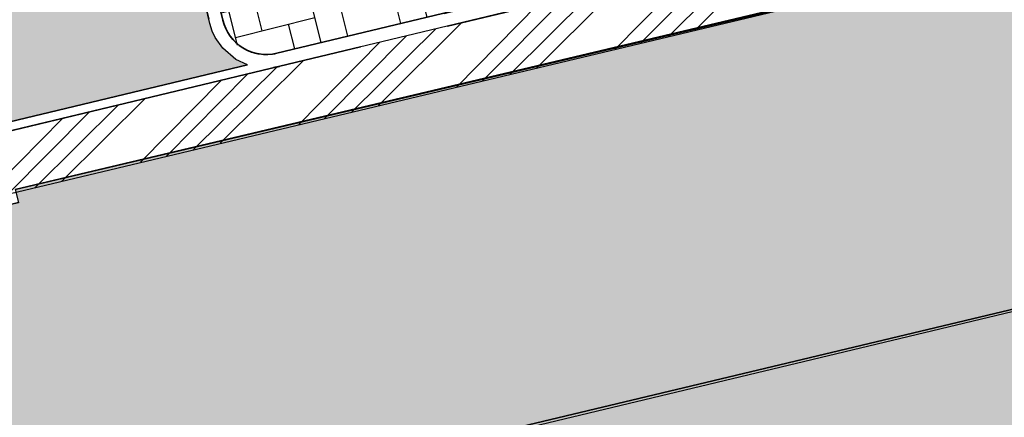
# Model space of a CAD drawing. Header units: millimetres. Extents: x 234268570 to 234468570, y 557551952 to 557751952.
# Tile 29 of 36: x 234403006 to 234414015, y 557669191 to 557673638. Entities that reach past the tile are written whole.
import ezdxf

# ---------------------------------------------------------------- set-up
doc = ezdxf.new("R2010")
doc.units = ezdxf.units.MM
doc.header["$LTSCALE"] = 500
doc.linetypes.add('VH-OPSLUITBAND_100X200', pattern=[16, 8, -2, 4, -2])
doc.linetypes.add('VH-TROTTOIRBAND_130-150', pattern=[15, 5, -2, 2, -2, 2, -2])
doc.layers.add('BL$1----_ARCERING', color=8, linetype='CONTINUOUS')
doc.layers.add('WEGDEEL', color=8, linetype='CONTINUOUS')
for name, color, linetype, lineweight in [('N-WE-VH-KANTOPSLUITING_OPSLUITBAND_100X200-G', 150, 'VH-OPSLUITBAND_100X200', 35), ('N-WE-VH-KANTOPSLUITING_TROTTOIRBAND_130 150-G', 6, 'VH-TROTTOIRBAND_130-150', 35), ('N-WE-VH-KANTOPSLUITING_VOORKANTBAND-G', 7, 'CONTINUOUS', 35)]:
    doc.layers.add(name, color=color, linetype=linetype, lineweight=lineweight)

msp = doc.modelspace()

# ---------------------------------------------------------------- hatches: boundary and pattern name
at = {"layer": 'BL$1----_ARCERING', "linetype": 'Continuous'}
h = msp.add_hatch(dxfattribs=at)
h.set_pattern_fill('AR-B88', color=8, scale=3, angle=284)
h.set_pattern_definition([(284, (0, 0), (591.4922747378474, 147.4755875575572), []), (14.00000000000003, (0, 0), (517.7544809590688, 443.221724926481), [609.5999999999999, -609.5999999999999])])
h.paths.add_polyline_path([(234306950.1165402, 557641627), (234307246.1165402, 557640345), (234307401.1165402, 557639646), (234308820.1165402, 557639973), (234308366.1165402, 557641942), (234308361.1165402, 557641966), (234308356.1165402, 557641991), (234308351.1165402, 557642016), (234308347.1165402, 557642040), (234308344.1165402, 557642065), (234308340.1165402, 557642090), (234308337.1165402, 557642115), (234308335.1165402, 557642140), (234308333.1165402, 557642165), (234308331.1165402, 557642190), (234308329.1165402, 557642215), (234308329.1165402, 557642240), (234308328.1165402, 557642265), (234308328.1165402, 557642290), (234308328.1165402, 557642315), (234308329.1165402, 557642340), (234308330.1165402, 557642365), (234308331.1165402, 557642390), (234308333.1165402, 557642415), (234308335.1165402, 557642440), (234308338.1165402, 557642465), (234308341.1165402, 557642489), (234308344.1165402, 557642514), (234308348.1165402, 557642539), (234308352.1165402, 557642564), (234308357.1165402, 557642588), (234308362.1165402, 557642613), (234308367.1165402, 557642637), (234308373.1165402, 557642662), (234308379.1165402, 557642686), (234308385.1165402, 557642710), (234308392.1165402, 557642734), (234308399.1165402, 557642758), (234308407.1165402, 557642782), (234308415.1165402, 557642806), (234308423.1165402, 557642829), (234308432.1165402, 557642853), (234308441.1165402, 557642876), (234308451.1165402, 557642899), (234308461.1165402, 557642922), (234308471.1165402, 557642945), (234308482.1165402, 557642968), (234308492.1165402, 557642990), (234308504.1165402, 557643013), (234308515.1165402, 557643035), (234308527.1165402, 557643057), (234308540.1165402, 557643079), (234308552.1165402, 557643100), (234308565.1165402, 557643122), (234308579.1165402, 557643143), (234308593.1165402, 557643164), (234308607.1165402, 557643184), (234308621.1165402, 557643205), (234308636.1165402, 557643225), (234308651.1165402, 557643245), (234308666.1165402, 557643265), (234308682.1165402, 557643285), (234308697.1165402, 557643304), (234308714.1165402, 557643323), (234308730.1165402, 557643342), (234308747.1165402, 557643360), (234308764.1165402, 557643379), (234308782.1165402, 557643397), (234308799.1165402, 557643414), (234308817.1165402, 557643432), (234308835.1165402, 557643449), (234308854.1165402, 557643466), (234308873.1165402, 557643482), (234308892.1165402, 557643499), (234308911.1165402, 557643515), (234308931.1165402, 557643530), (234308950.1165402, 557643546), (234308970.1165402, 557643561), (234308991.1165402, 557643575), (234309011.1165402, 557643590), (234309032.1165402, 557643604), (234309053.1165402, 557643617), (234309074.1165402, 557643631), (234309095.1165402, 557643644), (234309117.1165402, 557643657), (234309139.1165402, 557643669), (234309161.1165402, 557643681), (234309183.1165402, 557643693), (234309205.1165402, 557643704), (234309228.1165402, 557643715), (234309250.1165402, 557643726), (234309273.1165402, 557643736), (234309296.1165402, 557643746), (234309319.1165402, 557643755), (234309343.1165402, 557643764), (234309366.1165402, 557643773), (234309390.1165402, 557643782), (234309413.1165402, 557643790), (234309437.1165402, 557643797), (234309461.1165402, 557643805), (234309485.1165402, 557643812), (234309509.1165402, 557643818), (234309534.1165402, 557643824), (234309558.1165402, 557643830), (234370932.1165402, 557658606), (234428477.1165402, 557672357), (234428132.1165402, 557673747), (234367008.1165402, 557659153), (234337363.1165402, 557652016), (234334570.1165402, 557651343), (234310076.1165402, 557645446), (234309224.1165402, 557645241), (234309221.1165402, 557645240), (234309218.1165402, 557645240), (234309216.1165402, 557645239), (234309213.1165402, 557645238), (234309210.1165402, 557645238), (234309207.1165402, 557645237), (234309204.1165402, 557645237), (234309201.1165402, 557645236), (234309199.1165402, 557645235), (234309196.1165402, 557645235), (234309193.1165402, 557645234), (234309190.1165402, 557645233), (234309187.1165402, 557645233), (234309184.1165402, 557645232), (234309182.1165402, 557645231), (234309179.1165402, 557645231), (234309176.1165402, 557645230), (234309173.1165402, 557645229), (234309170.1165402, 557645228), (234309168.1165402, 557645228), (234309165.1165402, 557645227), (234309162.1165402, 557645226), (234309159.1165402, 557645226), (234309156.1165402, 557645225), (234309153.1165402, 557645224), (234309151.1165402, 557645224), (234309148.1165402, 557645223), (234309145.1165402, 557645222), (234309142.1165402, 557645221), (234309139.1165402, 557645221), (234309137.1165402, 557645220), (234309134.1165402, 557645219), (234309131.1165402, 557645219), (234309128.1165402, 557645218), (234309125.1165402, 557645217), (234309123.1165402, 557645216), (234309120.1165402, 557645216), (234309117.1165402, 557645215), (234309114.1165402, 557645214), (234309111.1165402, 557645213), (234309109.1165402, 557645213), (234309106.1165402, 557645212), (234309103.1165402, 557645211), (234309100.1165402, 557645210), (234309097.1165402, 557645209), (234309095.1165402, 557645209), (234309092.1165402, 557645208), (234309089.1165402, 557645207), (234309086.1165402, 557645206), (234309083.1165402, 557645206), (234309081.1165402, 557645205), (234309078.1165402, 557645204), (234309075.1165402, 557645203), (234309072.1165402, 557645202), (234309070.1165402, 557645202), (234309067.1165402, 557645201), (234309064.1165402, 557645200), (234309061.1165402, 557645199), (234309058.1165402, 557645198), (234309056.1165402, 557645198), (234309053.1165402, 557645197), (234309050.1165402, 557645196), (234309047.1165402, 557645195), (234309045.1165402, 557645194), (234309042.1165402, 557645193), (234309039.1165402, 557645193), (234309036.1165402, 557645192), (234309033.1165402, 557645191), (234309031.1165402, 557645190), (234309028.1165402, 557645189), (234309025.1165402, 557645188), (234309022.1165402, 557645187), (234309020.1165402, 557645187), (234309017.1165402, 557645186), (234309014.1165402, 557645185), (234309011.1165402, 557645184), (234309009.1165402, 557645183), (234309006.1165402, 557645182), (234309003.1165402, 557645181), (234309000.1165402, 557645180), (234308997.1165402, 557645180), (234308995.1165402, 557645179), (234308992.1165402, 557645178), (234308989.1165402, 557645177), (234308986.1165402, 557645176), (234308984.1165402, 557645175), (234308981.1165402, 557645174), (234308978.1165402, 557645173), (234308975.1165402, 557645172), (234308973.1165402, 557645171), (234308970.1165402, 557645170), (234308967.1165402, 557645170), (234308964.1165402, 557645169), (234308962.1165402, 557645168), (234308959.1165402, 557645167), (234308956.1165402, 557645166), (234308953.1165402, 557645165), (234308951.1165402, 557645164), (234308948.1165402, 557645163), (234308905.1165402, 557645148), (234308863.1165402, 557645133), (234308821.1165402, 557645117), (234308779.1165402, 557645101), (234308738.1165402, 557645084), (234308696.1165402, 557645066), (234308655.1165402, 557645048), (234308615.1165402, 557645029), (234308574.1165402, 557645009), (234308534.1165402, 557644989), (234308494.1165402, 557644969), (234308454.1165402, 557644947), (234308415.1165402, 557644925), (234308376.1165402, 557644903), (234308338.1165402, 557644880), (234308299.1165402, 557644856), (234308261.1165402, 557644832), (234308224.1165402, 557644808), (234308187.1165402, 557644782), (234308150.1165402, 557644756), (234308114.1165402, 557644730), (234308077.1165402, 557644703), (234308042.1165402, 557644676), (234308007.1165402, 557644648), (234307972.1165402, 557644619), (234307938.1165402, 557644590), (234307904.1165402, 557644561), (234307870.1165402, 557644531), (234307837.1165402, 557644500), (234307805.1165402, 557644469), (234307772.1165402, 557644438), (234307741.1165402, 557644406), (234307710.1165402, 557644374), (234307679.1165402, 557644341), (234307649.1165402, 557644308), (234307619.1165402, 557644274), (234307590.1165402, 557644240), (234307561.1165402, 557644205), (234307533.1165402, 557644170), (234307505.1165402, 557644135), (234307478.1165402, 557644099), (234307452.1165402, 557644062), (234307426.1165402, 557644026), (234307400.1165402, 557643989), (234307375.1165402, 557643951), (234307351.1165402, 557643914), (234307327.1165402, 557643876), (234307304.1165402, 557643837), (234307281.1165402, 557643798), (234307259.1165402, 557643759), (234307237.1165402, 557643720), (234307216.1165402, 557643680), (234307196.1165402, 557643640), (234307176.1165402, 557643599), (234307157.1165402, 557643559), (234307139.1165402, 557643518), (234307121.1165402, 557643477), (234307103.1165402, 557643435), (234307087.1165402, 557643393), (234307071.1165402, 557643351), (234307055.1165402, 557643309), (234307040.1165402, 557643267), (234307026.1165402, 557643224), (234307012.1165402, 557643181), (234306999.1165402, 557643138), (234306987.1165402, 557643095), (234306976.1165402, 557643052), (234306965.1165402, 557643008), (234306954.1165402, 557642964), (234306944.1165402, 557642920), (234306935.1165402, 557642876), (234306927.1165402, 557642832), (234306919.1165402, 557642788), (234306912.1165402, 557642744), (234306906.1165402, 557642699), (234306900.1165402, 557642655), (234306895.1165402, 557642610), (234306890.1165402, 557642565), (234306886.1165402, 557642520), (234306883.1165402, 557642476), (234306881.1165402, 557642431), (234306879.1165402, 557642386), (234306878.1165402, 557642341), (234306877.1165402, 557642296), (234306878.1165402, 557642251), (234306878.1165402, 557642206), (234306880.1165402, 557642161), (234306882.1165402, 557642116), (234306885.1165402, 557642071), (234306889.1165402, 557642027), (234306893.1165402, 557641982), (234306898.1165402, 557641937), (234306903.1165402, 557641892), (234306909.1165402, 557641848), (234306916.1165402, 557641804), (234306924.1165402, 557641759), (234306932.1165402, 557641715), (234306941.1165402, 557641671)])
h.paths.add_polyline_path([(234428132.1165402, 557673747), (234428477.1165402, 557672357), (234431180.1165402, 557672958), (234431686.1165402, 557672854), (234432157.1165402, 557672642), (234432571.1165402, 557672333), (234432908.1165402, 557671942), (234437108.1165402, 557657075), (234439318.1165402, 557649251), (234441505.1165402, 557641510), (234444900.1165402, 557629226), (234445176.1165402, 557629405), (234445606.1165402, 557629819), (234445950.1165402, 557630307), (234446195.1165402, 557630852), (234446332.1165402, 557631433), (234446357.1165402, 557632029), (234446268.1165402, 557632620), (234443163.1165402, 557643672), (234440883.1165402, 557651814), (234437360.1165402, 557664338), (234435079.1165402, 557672482), (234434861.1165402, 557673026), (234434541.1165402, 557673517), (234434131.1165402, 557673937), (234433647.1165402, 557674268), (234433108.1165402, 557674498), (234432534.1165402, 557674619), (234431948.1165402, 557674626), (234431372.1165402, 557674518)])
h.paths.add_polyline_path([(234395868.6727446, 557670627.3045737), (234397813.5330208, 557671093.6933666), (234396769.2826927, 557675448.2597986), (234394678.5578955, 557674946.8918461), (234394538.6412576, 557675530.349929), (234392731.9658506, 557675097.0986704), (234392657.33382, 557675069.9348328), (234392572.7253198, 557675010.6913232), (234392515.20704, 557674939.6996341), (234392463.5838894, 557674756.748122), (234392473.233341, 557674675.1300833), (234393410.9898885, 557670764.6470586), (234393424.785165, 557670651.7534856), (234393396.5112794, 557670491.4043123), (234393322.5026043, 557670360.8405868), (234395790.6377385, 557670952.7137301)])
h.paths.add_polyline_path([(234397741.7128305, 557675681.454195), (234398744.4487353, 557671500.0046016), (234405554.950569, 557673133.2025071), (234405423.7862383, 557673194.6915572), (234405276.8432903, 557673317.9913306), (234405192.2421799, 557673438.8142378), (234405158.8434172, 557673510.4381157), (234405131.4737423, 557673597.243634), (234404198.6961564, 557677486.9641861), (234404171.5323185, 557677561.5962174), (234404150.2554933, 557677598.4487597), (234404099.2041771, 557677659.2893491), (234404041.2971201, 557677703.7229967), (234403969.3165701, 557677737.2880784), (234403867.5978405, 557677755.2238349), (234403776.7275693, 557677745.6966957), (234403916.6442072, 557677162.2386127)])
h.paths.add_polyline_path([(234268737.1165402, 557697496), (234274508.8633291, 557698833.3559633), (234274513.1165402, 557698815), (234280800.1165402, 557700338), (234279848.1165402, 557704307), (234279408.1165402, 557704314), (234278909.1165402, 557704295), (234278571.1165402, 557704265), (234278194.1165402, 557704217), (234277879.1165402, 557704163), (234278395.1165402, 557702072), (234268570.1165402, 557699687.220994), (234268570.1165402, 557697452.93622)])
h.paths.add_polyline_path([(234429539.1165402, 557680241), (234426728.1165402, 557679572), (234427203.2396526, 557677492.7190192), (234430424.1165402, 557678257), (234430974.1165402, 557678492), (234431466.1165402, 557678831), (234431881.1165402, 557679261), (234432202.1165402, 557679764), (234432418.1165402, 557680322), (234432521.9883997, 557680911.0865887), (234432501.1165402, 557681508), (234432365.1165402, 557682090), (234421468.6165402, 557719904), (234413816.1165402, 557746880), (234413642.1165402, 557747269), (234413403.6165402, 557747646.5), (234413172.1165402, 557747925), (234412742.1165402, 557748304.5), (234412228.6165402, 557748607), (234411852.1165402, 557748753), (234411056.1165402, 557748890), (234410317.9377235, 557748825.4177219), (234396082.0713584, 557745774.2001586), (234396538.1165402, 557743490), (234410667.1165402, 557746484), (234410893.1165402, 557746494), (234411108.6165402, 557746448), (234411242.1165402, 557746388), (234411460.1165402, 557746217), (234411600.1165402, 557746012), (234430070.1165402, 557681657), (234430087.1165402, 557681262), (234429999.1165402, 557680876), (234429812.1165402, 557680528)])
h.paths.add_polyline_path([(234324675.1068088, 557608570.7459813), (234325988.1165402, 557607469), (234345896.1165402, 557627806), (234345275.1165402, 557628327), (234343860.1165402, 557630007), (234343682.1165402, 557630292), (234317175.1165402, 557623862), (234313081.1156679, 557640937.9935869), (234343721.1552511, 557648259.7623645), (234342890.7491985, 557651734.8344533), (234346364.9342512, 557652565.0285391), (234347191.7418709, 557649116.1680013), (234352063.1165402, 557650284), (234355804.6165402, 557652540), (234360278.1165402, 557654626.0273088), (234365230.1165402, 557656381), (234368613.1165402, 557657232), (234371453.1165402, 557657779), (234375475.1165402, 557658248), (234379522.1165402, 557658366), (234382699.6165402, 557658212), (234384139.1165401, 557658072), (234388998.2453396, 557659250.5032992), (234388168.0456874, 557662724.7116466), (234321522.593664, 557646701.2345097), (234321716.5652764, 557645913.7888036), (234309238.8916487, 557642840.1616895), (234309078.959506, 557642521.4247881), (234309078.959506, 557642139.4671592), (234314146.2925714, 557623227.9227004), (234310854.0324091, 557622433.4985875), (234311026.1084929, 557620596.2743809), (234314595.1919502, 557621552.6074111), (234314805.0941958, 557620769.241566), (234311864.9975916, 557619981.4450551), (234311234.3068494, 557606287.0714685), (234312924.7798964, 557609912.3026167), (234320356.3996725, 557606446.8814027), (234318449.99103, 557602657.2018486), (234322855.8020079, 557607063.0133957), (234322282.3384084, 557607636.4769952), (234342081.3282816, 557627435.4668685), (234342796.7781013, 557626721.1496159)])
h.paths.add_polyline_path([(234321472.4951051, 557609290.6018465), (234332085.4097595, 557619903.5165008), (234319707.0025151, 557616586.7322762)], flags=16)
h.paths.add_polyline_path([(234323750.0781502, 557619072.341565), (234333649.7149445, 557621467.8216858), (234338826.0230149, 557626644.1297562), (234322853.1377419, 557622779.0658209)], flags=16)
h.paths.add_polyline_path([(234318005.1165402, 557623620), (234320970.1165402, 557624337), (234322324.8952376, 557618726.8714257), (234319360.8952376, 557618010.8714257)], flags=16)
h.paths.add_polyline_path([(234391642.2307401, 557663554.9057323), (234392481.3434857, 557660095.1301756), (234422334.6467592, 557667335.7096561), (234421719.5236706, 557669909.8684905), (234399845.4452122, 557664682.8209124), (234399704.6165402, 557665481.5)], flags=16)
h.paths.add_polyline_path([(234431007.1377665, 557647231.0693854), (234439199.7366312, 557649531.0369318), (234444900.1165402, 557629226), (234444675.1165402, 557629080), (234444121.1165402, 557628855), (234441461.1165402, 557628232), (234434854.1165402, 557631401)])
h = msp.add_hatch(dxfattribs=at)
h.set_pattern_fill('ANSI34', color=104, scale=50)
h.set_pattern_definition([(45, (0, 0), (-673.5192090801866, 673.5192090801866), []), (45, (224.5065, 0), (-673.5192090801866, 673.5192090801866), []), (45, (449.013, 0), (-673.5192090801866, 673.5192090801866), []), (45, (673.52, 0), (-673.5192090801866, 673.5192090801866), [])])
h.paths.add_polyline_path([(234292279.1165402, 557669797), (234292317.1165402, 557669841), (234292353.1165402, 557669885), (234292371.1165402, 557669908), (234292405.1165402, 557669954), (234292445.1165402, 557670011.5), (234292454.1165402, 557670025), (234292499.1165402, 557670097), (234292514.1165402, 557670122), (234292542.1165402, 557670172), (234292555.1165402, 557670198), (234292569.1165402, 557670223), (234292581.1165402, 557670249), (234292594.1165402, 557670275), (234292606.1165402, 557670301), (234292636.1435672, 557670371.972973), (234292639.1165402, 557670380), (234292660.1165402, 557670433), (234292670.1165402, 557670460), (234292679.1165402, 557670487), (234292688.1165402, 557670515), (234292710.5165402, 557670590.6), (234292712.1165402, 557670597), (234292720.1165402, 557670625), (234292727.1165402, 557670653), (234292733.1165402, 557670680), (234292739.1165402, 557670708), (234292745.1165402, 557670737), (234292760.1165402, 557670821), (234292768.1165402, 557670879), (234292774.1165402, 557670935), (234292776.1165402, 557670964), (234292780.1165402, 557671021), (234292781.1165402, 557671049), (234292783.1165402, 557671107), (234292783.1165402, 557671135), (234292781.1165402, 557671193), (234292780.1165402, 557671221), (234292776.1165402, 557671279), (234292774.1165402, 557671307), (234292771.1165402, 557671336), (234292768.1165402, 557671364), (234292764.1165402, 557671393), (234292760.1165402, 557671421), (234292628.1165402, 557671991), (234288437.1165402, 557670972), (234282172.5796991, 557696718.8765624), (234280118.1165402, 557696219), (234286391.1165402, 557670489), (234282205.1165402, 557669448), (234282311.1165402, 557669028), (234282319.1165402, 557668997), (234282328.1165402, 557668966), (234282346.1165402, 557668904), (234282369.7832068, 557668833), (234282377.1165402, 557668813), (234282389.1165402, 557668783), (234282413.1165402, 557668723), (234282445.3924022, 557668651), (234282453.1165402, 557668635), (234282467.1165402, 557668607), (234282482.1165402, 557668578), (234282497.1165402, 557668550), (234282513.1165402, 557668521), (234282555.1906142, 557668450), (234282562.1165402, 557668439), (234282580.1165402, 557668411), (234282629.2703863, 557668340), (234282673.1165402, 557668280), (234282713.1165402, 557668230), (234282734.1165402, 557668206), (234282755.1165402, 557668181), (234282800.0332068, 557668132), (234282843.6165402, 557668086.5217391), (234282889.1165402, 557668043), (234282937.1165402, 557667999), (234282961.1165402, 557667978), (234282986.1165402, 557667958), (234283036.1165402, 557667918), (234283062.1165402, 557667898), (234283088.1165402, 557667879), (234283146.0256311, 557667838.9090909), (234283168.1165402, 557667825), (234283195.1165402, 557667807), (234283222.1165402, 557667790), (234283250.1165402, 557667774), (234283306.1165402, 557667742), (234283334.1165402, 557667727), (234283363.1165402, 557667712), (234283421.1165402, 557667684), (234283450.1165402, 557667671), (234283480.1165402, 557667658), (234283509.1165402, 557667646), (234283539.1165402, 557667634), (234283569.1165402, 557667623), (234283635.6165402, 557667599.4032258), (234283661.1165402, 557667592), (234283691.1165402, 557667582), (234283722.1165402, 557667573), (234283753.1165402, 557667565), (234283826.4498735, 557667546.6666666), (234283847.1165402, 557667542), (234283879.1165402, 557667536), (234283910.1165402, 557667530), (234283942.1165402, 557667524), (234283974.1165402, 557667520), (234284006.1165402, 557667515), (234284038.1165402, 557667511), (234284070.1165402, 557667508), (234284134.1165402, 557667502), (234284166.1165402, 557667501), (234284198.1165402, 557667499), (234284230.1165402, 557667498), (234284295.1165402, 557667498), (234284359.1165402, 557667500), (234284423.1165402, 557667504), (234284487.1165402, 557667510), (234284551.1165402, 557667518), (234284615.1165402, 557667528), (234284684.1165402, 557667541.3548387), (234284748.1165402, 557667555.8064516), (234284772.1165402, 557667562), (234291374.1165402, 557669216), (234291401.1165402, 557669225), (234291429.1165402, 557669234), (234291456.1165402, 557669243), (234291483.1165402, 557669253), (234291552.9915402, 557669279.875), (234291563.1165402, 557669284), (234291589.1165402, 557669296), (234291641.1165402, 557669319), (234291693.1165402, 557669345), (234291743.1165402, 557669371), (234291768.1165402, 557669385), (234291793.1165402, 557669400), (234291818.1165402, 557669414), (234291842.1165402, 557669429), (234291897.5852902, 557669464.5), (234291914.1165402, 557669476), (234291970.5871284, 557669516), (234291984.1165402, 557669526), (234292007.1165402, 557669544), (234292030.1165402, 557669561), (234292052.1165402, 557669579), (234292074.1165402, 557669598), (234292096.1165402, 557669616), (234292158.1165402, 557669672.0952381), (234292160.1165402, 557669674), (234292180.1165402, 557669694), (234292201.1165402, 557669714), (234292221.1165402, 557669734), (234292241.1165402, 557669755)])
h.paths.add_polyline_path([(234333230.0945307, 557706155.4284766), (234333470.1008887, 557705170.211812), (234333500.0663806, 557705224.7872422), (234333545.3950978, 557705289.5233593), (234333567.4847735, 557705315.8488097), (234333623.3661542, 557705371.7301903), (234333649.6916053, 557705393.8198665), (234333714.427721, 557705439.1485827), (234333744.1890623, 557705456.3313011), (234333815.8129387, 557705489.7300632), (234334048.6636697, 557705552.1222285), (234379120.6198781, 557716360.6391752), (234379272.1962357, 557716378.5595855), (234379385.0675513, 557716368.6846249), (234379494.5093282, 557716339.3597893), (234379611.9633296, 557716282.68802), (234379676.699446, 557716237.3593032), (234379780.9959537, 557716133.0627955), (234379876.9061506, 557715966.9414614), (234379939.2983156, 557715734.0907317), (234380837.0534115, 557711990.4153906), (234380864.2172495, 557711915.7833593), (234380885.4940749, 557711878.9308167), (234380936.5453899, 557711818.0902286), (234380994.4524478, 557711773.6565801), (234381066.4329976, 557711740.0914985), (234381177.4039598, 557711722.0334295), (234381238.1808217, 557711727.3507159), (234381467.4615568, 557711781.667898), (234381675.9171237, 557711831.6567539), (234381750.5321438, 557711858.8144002), (234381787.4004375, 557711880.1003195), (234381848.2271582, 557711931.1399984), (234381893.1681735, 557711989.8734324), (234381925.9262791, 557712060.1234165), (234381944.191994, 557712163.7134331), (234381934.1857921, 557712255.4977193), (234381885.9488172, 557712450.4924493), (234380640.0147797, 557717524.0280727)])
h.paths.add_polyline_path([(234397892.5810506, 557671192.886631), (234397909.4872735, 557671122.3869925), (234397958.1087804, 557671134.0467123), (234398098.0254183, 557670550.5886295), (234427203.2396526, 557677492.7190192), (234426728.1165402, 557679572), (234427445.5638495, 557679742.7478656), (234428201.4515862, 557679922.6443067), (234418591.4177323, 557720015.7797815), (234418439.9089535, 557720647.875577), (234418258.7976913, 557721403.4731622), (234413392.7572803, 557720236.568402), (234412559.4382271, 557723711.0335988), (234412407.8408625, 557724343.1081507), (234412226.6237051, 557725098.6803458), (234386801.7200139, 557719014.3014331), (234388080.3481974, 557713727.6290067), (234388107.6636679, 557713652.5803685), (234388166.6540124, 557713568.3334255), (234388281.4760434, 557713487.9341738), (234388420.7507071, 557713459.0300599), (234388577.0709852, 557713486.5935426), (234390324.3653522, 557713905.6048828), (234390399.0123573, 557713932.7741708), (234390524.0465009, 557714037.6902745), (234390583.10753, 557714164.34706), (234390597.4976174, 557714245.9573013), (234389632.407283, 557718368.8736196), (234389642.2822154, 557718481.7446133), (234389671.6069678, 557718591.1860793), (234389728.2818031, 557718708.6450093), (234389773.6033204, 557718773.3708439), (234389898.6293219, 557718898.3968455), (234390130.8433161, 557719000.9547198), (234411019.7755495, 557724010.2420247), (234411171.3519073, 557724028.1624348), (234411393.6650005, 557723988.9626384), (234411511.1190009, 557723932.2908695), (234411658.0619496, 557723808.9910954), (234411763.1136662, 557723658.9616957), (234411803.431497, 557723529.7387928), (234412736.209083, 557719640.0182403), (234412835.7010623, 557719467.6930774), (234413076.5596313, 557719380.0277276), (234413196.7987316, 557719390.5472858), (234417199.4745801, 557720331.983727), (234417421.7876735, 557720292.7839304), (234417543.320674, 557720236.1121615), (234417672.8426691, 557720127.4303032), (234417779.9588624, 557719974.4525253), (234417831.5541698, 557719833.5600847), (234426343.1496418, 557684339.8600448), (234426361.0700521, 557684188.2836871), (234427240.4094128, 557680493.4810823), (234425800.2403783, 557680148.1201812), (234426310.7625204, 557678007.731643)])
h.paths.add_polyline_path([(234343623.0430922, 557720648.8376503), (234344271.0225878, 557716266.6902119), (234345844.6631214, 557715315.5266587), (234351155.952255, 557716678.1057487), (234353502.1165402, 557717280), (234374753.1165402, 557722482), (234375736.1165402, 557723680), (234375945.1165402, 557725875), (234375133.1165402, 557729545), (234374591.1165402, 557730282), (234373640.1165402, 557734023), (234372889.1165402, 557735484), (234371675.1165402, 557736568), (234370141.1165402, 557736985), (234360823.1165402, 557735063), (234352189.1165402, 557732796), (234350651.1165402, 557732024), (234349293.1165402, 557730764), (234348243.1165402, 557728874)])
h.paths.add_polyline_path([(234373874.1165402, 557727672), (234375045.1165402, 557727897), (234374838.1165402, 557728995), (234373820.1165402, 557728815), (234372563.1165402, 557729390), (234371506.1165402, 557733569), (234370403.1165402, 557734383), (234369016.1165402, 557734396), (234352633.1165402, 557730205), (234350706.1165402, 557728068), (234346380.1468782, 557720435.0232259), (234347014.636446, 557718176.4572258), (234372514.1165402, 557724232), (234373586.1165402, 557727375)], flags=16)
h.paths.add_polyline_path([(234387415.1165402, 557727611), (234386916.1165402, 557726364), (234387203.1165402, 557725457), (234387938.1165402, 557724977), (234388764.1165402, 557724791), (234399252.1165402, 557727056), (234409932.1165402, 557729573), (234410700.1165402, 557730323), (234410843.1165402, 557731330), (234410577.1165402, 557732435), (234409593.1165402, 557733009), (234400778.1165402, 557730768), (234388703.1165402, 557728151)])
h.paths.add_polyline_path([(234408903.1165402, 557730870), (234409424.1165402, 557731054), (234409170.1165402, 557731616), (234408553.1165402, 557731442), (234406853.1165402, 557730918), (234396751.1165402, 557728604), (234387785.1165402, 557726703), (234387785.1165402, 557726226), (234388272.1165402, 557725855), (234388702.1165402, 557725712), (234395635.1165402, 557727162), (234409202.1165402, 557730322)], flags=16)
h = msp.add_hatch(dxfattribs=at)
h.set_pattern_fill('AR-CONC', color=104, scale=3)
h.set_pattern_definition([(49.99999999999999, (0, 0), (546.554006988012, -47.81725661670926), [57.15000000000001, -628.6500000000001]), (355, (0, 0), (-105.730264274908, 573.1705357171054), [45.72, -502.92175251]), (100.4514447, (45.546021, -3.9847605), (440.8237412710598, 525.3532557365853), [48.5700264, -534.2707337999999]), (46.18420000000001, (0, 152.4), (813.2371226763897, -126.1269837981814), [85.725, -942.9749999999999]), (96.63555760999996, (67.7697, 141.8895), (712.212402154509, 742.2783737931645), [72.85506942, -801.4068244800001]), (351.1841511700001, (0, 152.4), (712.2124021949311, 742.278373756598), [68.57990121, -754.37919576]), (21, (76.19999999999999, 114.3), (454.8431738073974, -306.7955945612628), [57.15000000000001, -628.6500000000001]), (326.0000000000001, (76.19999999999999, 114.3), (185.4060850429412, 552.5638983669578), [45.72, -502.92]), (71.45144499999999, (114.1035978, 88.7337003), (640.2492578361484, 245.7683066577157), [48.5700264, -534.2698128]), (37.50000000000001, (0, 0), (9.26580975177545, 253.6651166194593), [0, -496.824, 0, -510.54, 0, -504.825]), (7.499999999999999, (0, 0), (200.4589875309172, 300.5417244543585), [0, -291.0839999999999, 0, -485.394, 0, -192.405]), (327.5, (-169.926, 0), (406.7717855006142, -17.18623197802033), [0, -190.5, 0, -594.36, 0, -788.67]), (317.5, (-246.126, 0), (444.3875441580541, 76.27947309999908), [0, -247.65, 0, -394.716, 0, -560.0699999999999])])
h.paths.add_polyline_path([(234408903.1165402, 557730870), (234409424.1165402, 557731054), (234409170.1165402, 557731616), (234408553.1165402, 557731442), (234406853.1165402, 557730918), (234396751.1165402, 557728604), (234387785.1165402, 557726703), (234387785.1165402, 557726226), (234388272.1165402, 557725855), (234388702.1165402, 557725712), (234395635.1165402, 557727162), (234409202.1165402, 557730322)])
h.paths.add_polyline_path([(234412626.4261359, 557689789.3017896), (234413261.4261359, 557689036.3017896), (234413079.4261359, 557688068.3017896), (234413013.4261359, 557688146.3017896), (234412701.4261359, 557688515.3017896), (234412444.4261359, 557688821.3017896)], flags=16)
h.paths.add_polyline_path([(234411330.697058, 557695132.0407506), (234411965.697058, 557694379.0407506), (234411783.697058, 557693411.0407506), (234411717.697058, 557693489.0407506), (234411405.697058, 557693858.0407506), (234411148.697058, 557694164.0407506)], flags=16)
edge = h.paths.add_edge_path()
edge.add_line((234412588.4411141, 557686697.3343314), (234410489.6915457, 557695449.205574))
edge.add_arc((234410830.042094, 557695530.8236129), 349.9999999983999, 103.48521249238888, 193.4852125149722, ccw=False)
edge.add_line((234410748.4240553, 557695871.1741612), (234411065.1866761, 557695947.1356779))
edge.add_arc((234411263.4019132, 557695120.5700606), 849.9999999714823, 13.485212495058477, 103.48521249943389, ccw=False)
edge.add_line((234412089.9675306, 557695318.7852976), (234413955.5227025, 557687539.3441929))
edge.add_arc((234413128.9570852, 557687341.1289558), 849.9999999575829, -76.51478751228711, 13.485212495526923, ccw=False)
edge.add_line((234413327.1723221, 557686514.5633385), (234413010.4097012, 557686438.6018219))
edge.add_arc((234412928.7916624, 557686778.9523703), 350.0000000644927, 193.4852125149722, 283.4852124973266, ccw=False)
h.paths.add_polyline_path([(234408761.9258516, 557705376.1443385), (234409396.9258516, 557704623.1443385), (234409214.9258516, 557703655.1443385), (234409148.9258516, 557703733.1443385), (234408836.9258516, 557704102.1443385), (234408579.9258516, 557704408.1443385)], flags=16)
h.paths.add_polyline_path([(234407536.2383908, 557710452.773482), (234408171.2383908, 557709699.773482), (234407989.2383908, 557708731.773482), (234407923.2383908, 557708809.773482), (234407611.2383908, 557709178.773482), (234407354.2383908, 557709484.773482)], flags=16)
edge = h.paths.add_edge_path()
edge.add_line((234408730.6289499, 557702276.8393024), (234406631.8793815, 557711028.7105451))
edge.add_arc((234406972.2299298, 557711110.328584), 349.9999999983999, 103.48521249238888, 193.4852125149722, ccw=False)
edge.add_line((234406890.611891, 557711450.6791322), (234407207.3745119, 557711526.640649))
edge.add_arc((234407405.589749, 557710700.0750316), 849.9999999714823, 13.485212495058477, 103.48521249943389, ccw=False)
edge.add_line((234408232.1553663, 557710898.2902687), (234410097.7105383, 557703118.8491639))
edge.add_arc((234409271.1449209, 557702920.6339269), 849.9999999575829, -76.51478751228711, 13.485212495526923, ccw=False)
edge.add_line((234409469.3601578, 557702094.0683095), (234409152.597537, 557702018.1067929))
edge.add_arc((234409070.9794982, 557702358.4573413), 350.0000000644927, 193.4852125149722, 283.4852124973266, ccw=False)
h.paths.add_polyline_path([(234334925.9180329, 557675743.382104), (234335560.9180329, 557674990.382104), (234335378.9180329, 557674022.382104), (234335312.9180329, 557674100.382104), (234335000.9180329, 557674469.382104), (234334743.9180329, 557674775.382104)], flags=16)
h.paths.add_polyline_path([(234335973.1423118, 557671439.013952), (234336608.1423118, 557670686.013952), (234336426.1423118, 557669718.013952), (234336360.1423118, 557669796.013952), (234336048.1423118, 557670165.013952), (234335791.1423118, 557670471.013952)], flags=16)
h.paths.add_polyline_path([(234330879.6634955, 557691598.9930983), (234331514.6634955, 557690845.9930983), (234331332.6634955, 557689877.9930983), (234331266.6634955, 557689955.9930983), (234330954.6634955, 557690324.9930983), (234330697.6634955, 557690630.9930983)], flags=16)
h.paths.add_polyline_path([(234332015.6003495, 557687154.5081141), (234332650.6003495, 557686401.5081141), (234332468.6003495, 557685433.5081141), (234332402.6003495, 557685511.5081141), (234332090.6003495, 557685880.5081141), (234331833.6003495, 557686186.5081141)], flags=16)
h.paths.add_polyline_path([(234310589.1165402, 557709376), (234309836.1165402, 557708741), (234308868.1165402, 557708923), (234308946.1165402, 557708989), (234309315.1165402, 557709301), (234309621.1165402, 557709558)], flags=16)
h.paths.add_polyline_path([(234300573.1165402, 557707032), (234300393.1165402, 557706863), (234300091.1165402, 557706609), (234299836.1165402, 557706394), (234298867.1165402, 557706576), (234299621.1165402, 557707211)], flags=16)
h.paths.add_polyline_path([(234292931.6940185, 557702357.327281), (234313899.0308212, 557707334.7657813), (234314549.4204955, 557704595.0153345), (234318924.9151841, 557705585.853116), (234318989.292595, 557705603.1029912), (234319093.1523289, 557705675.8263599), (234319150.4841107, 557705775.1279188), (234319164.1957722, 557705852.8906156), (234319158.3869815, 557705919.2853972), (234318313.2995116, 557708382.6692866), (234318310.3742558, 557708381.9747858), (234317497.6678229, 557709350.5205969), (234316299.7604084, 557710355.6842666), (234315204.8039937, 557710987.8576474), (234313735.3530124, 557711522.6940653), (234312490.2145203, 557711742.2455761), (234311186.536156, 557711763.2132505), (234298209.2075694, 557708653.7764105), (234296731.7605921, 557707964.8315705), (234295781.411575, 557707299.3900248), (234294701.0538273, 557706234.2568948), (234293905.7058115, 557705098.3822114), (234293901.3509946, 557705090.8394473), (234293315.3286733, 557703834.1105237), (234292951.9467516, 557702477.9507294)])
edge = h.paths.add_edge_path()
edge.add_arc((234337863.2121646, 557668589.647035), 282.2231743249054, 279.4541394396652, 373.4325552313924)
edge.add_line((234338137.714854, 557668655.2076459), (234335997.3841122, 557677616.7859429))
edge.add_arc((234335711.7655149, 557677509.9405849), 304.9490346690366, 20.51002084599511, 102.9697063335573)
edge.add_arc((234336443.2811724, 557674936.0617037), 2980.411029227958, 105.5693757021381, 192.2554440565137)
edge.add_line((234333530.7909039, 557674303.4082922), (234334465.8725806, 557670429.1920773))
edge.add_arc((234337280.4404943, 557671146.9527867), 2904.646790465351, 194.3064290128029, 282.5090615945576)
edge = h.paths.add_edge_path()
edge.add_arc((234331853.9533506, 557693089.4455559), 304.9490346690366, 20.51002084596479, 102.9697063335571)
edge.add_arc((234332585.4690081, 557690515.5666747), 2980.411029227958, 105.5693757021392, 192.2554440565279)
edge.add_line((234329672.9787396, 557689882.9132632), (234330608.0604163, 557686008.6970483))
edge.add_arc((234333422.62833, 557686726.4577577), 2904.646790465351, 194.3064290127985, 282.5090615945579)
edge.add_arc((234334005.4000004, 557684169.152006), 282.2231743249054, 279.4541394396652, 373.4325552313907)
edge.add_line((234334279.9026898, 557684234.7126169), (234332139.571948, 557693196.2909139))
h = msp.add_hatch(dxfattribs=at)
h.set_pattern_fill('AR-HBONE', color=8, scale=3, angle=329)
h.set_pattern_definition([(14.00000000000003, (0, 0), (222.0083435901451, 369.4839311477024), [914.4000000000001, -304.8]), (104, (295.7459357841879, 73.73774351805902), (222.0083435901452, 369.4839311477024), [914.4000000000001, -304.8])])
h.paths.add_polyline_path([(234404311.4176983, 557677616.8306174), (234405277.338263, 557673632.2227935), (234405316.1437461, 557673525.605605), (234405346.5392098, 557673472.9591174), (234405361.7016734, 557673451.3048754), (234405400.7773309, 557673404.7363201), (234405419.4696621, 557673386.043989), (234405464.2604651, 557673348.4600426), (234405502.1940291, 557673321.8986752), (234405506.9996307, 557673319.6577864), (234405520.1648111, 557673312.056866), (234405585.4204932, 557673281.6276418), (234405599.7055514, 557673276.4283059), (234405669.2538307, 557673257.7929006), (234405684.2247185, 557673255.1531291), (234405755.9524138, 557673248.8777689), (234405857.8528313, 557673257.7929002), (234405880.1505303, 557673262.6049225), (234421931.3231197, 557677111.7693596), (234422112.2410389, 557677196.1327709), (234422216.5775792, 557677300.4693112), (234422273.3074001, 557677398.7282434), (234422294.0991218, 557677455.8530291), (234422313.801182, 557677567.5889653), (234422314.7259214, 557677597.9844286), (234422307.1297978, 557677684.8085177), (234422300.9409904, 557677714.5816269), (234421368.1634044, 557681604.3021789), (234421349.718332, 557681702.7140943)])
h = msp.add_hatch(dxfattribs=at)
h.set_pattern_fill('AR-B88', color=8, scale=2, angle=283.7)
h.set_pattern_definition([(283.7, (0, 0), (394.8375623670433, 96.25102256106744), []), (13.69999999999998, (0, 0), (346.7120510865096, 293.6698037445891), [406.4, -406.4])])
h.paths.add_polyline_path([(234309194.8317527, 557649153.197982), (234310076.1165402, 557645446), (234431372.1165402, 557674518), (234430424.1165402, 557678257), (234402956.2114759, 557671739.1484469), (234402991.7004572, 557671593.4070375), (234397987.1400571, 557670369.7449493), (234396043.568542, 557669897.9819701)])

# ---------------------------------------------------------------- linework, layer by layer
msp.add_line((234402956.2114759, 557671739.1484469), (234427209.1165402, 557677467), dxfattribs=at)
for points in [[(234421349.718332, 557681702.7140943), (234404311.4176983, 557677616.8306174), (234405277.338263, 557673632.2227935), (234405316.1437461, 557673525.605605), (234405346.5392098, 557673472.9591174), (234405361.7016734, 557673451.3048754), (234405400.7773309, 557673404.7363201), (234405419.4696621, 557673386.043989), (234405464.2604651, 557673348.4600426), (234405502.1940291, 557673321.8986752), (234405506.9996307, 557673319.6577864), (234405520.1648111, 557673312.056866), (234405585.4204932, 557673281.6276418), (234405599.7055514, 557673276.4283059), (234405669.2538307, 557673257.7929006), (234405684.2247185, 557673255.1531291), (234405755.9524138, 557673248.8777689), (234405857.8528313, 557673257.7929002), (234405880.1505303, 557673262.6049225), (234421931.3231197, 557677111.7693596)], [(234426310.7625204, 557678007.731643), (234397892.5810506, 557671192.886631), (234397909.4872735, 557671122.3869925), (234397958.1087804, 557671134.0467123), (234398098.0254183, 557670550.5886295), (234427203.2396526, 557677492.7190192)]]:
    msp.add_lwpolyline(points, dxfattribs=at)
for points in [[(234309194.8317527, 557649153.197982), (234310076.1165402, 557645446), (234431372.1165402, 557674518), (234430424.1165402, 557678257), (234402956.2114759, 557671739.1484469), (234402991.7004572, 557671593.4070375), (234397987.1400571, 557670369.7449493), (234396043.568542, 557669897.9819701)], [(234397741.7128305, 557675681.454195), (234398744.4487353, 557671500.0046016), (234405554.950569, 557673133.2025071), (234405423.7862383, 557673194.6915572), (234405276.8432903, 557673317.9913306), (234405192.2421799, 557673438.8142378), (234405158.8434172, 557673510.4381157), (234405131.4737423, 557673597.243634), (234404198.6961564, 557677486.9641861), (234404171.5323185, 557677561.5962174), (234404150.2554933, 557677598.4487597), (234404099.2041771, 557677659.2893491), (234404041.2971201, 557677703.7229967), (234403969.3165701, 557677737.2880784), (234403867.5978405, 557677755.2238349), (234403776.7275693, 557677745.6966957), (234403916.6442072, 557677162.2386127)]]:
    msp.add_lwpolyline(points, close=True, dxfattribs=at)
at = {"layer": 'N-WE-VH-KANTOPSLUITING_OPSLUITBAND_100X200-G', "color": 7, "flags": 128}
msp.add_lwpolyline([(234405915.1296898, 557673116.7404019), (234398670.5251611, 557671379.4421482)], dxfattribs=at)
msp.add_lwpolyline([(234405915.1296898, 557673116.7404019), (234398670.5251611, 557671379.4421482)], dxfattribs=at)
at = {"layer": 'N-WE-VH-KANTOPSLUITING_TROTTOIRBAND_130 150-G', "color": 7, "flags": 128}
msp.add_lwpolyline([(234403776.7275693, 557677745.6966957, -0.4142135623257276), (234404198.6961564, 557677486.9641861), (234405131.4737423, 557673597.243634, 0.4142135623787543), (234405915.1296898, 557673116.7404019), (234421966.3022791, 557676965.9048389, 0.414213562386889), (234422446.8055111, 557677749.5607862), (234421514.0279251, 557681639.2813383, -0.4142135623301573), (234422142.3783055, 557682664.0621927), (234425862.6464097, 557683556.2040973, 0.4142135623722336), (234426343.1496418, 557684339.8600448), (234424063.674416, 557693845.3646445)], format="xyb", dxfattribs=at)
msp.add_lwpolyline([(234403776.7275693, 557677745.6966957, -0.4142135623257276), (234404198.6961564, 557677486.9641861), (234405131.4737423, 557673597.243634, 0.4142135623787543), (234405915.1296898, 557673116.7404019), (234421966.3022791, 557676965.9048389, 0.414213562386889), (234422446.8055111, 557677749.5607862), (234421514.0279251, 557681639.2813383, -0.4142135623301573), (234422142.3783055, 557682664.0621927), (234425862.6464097, 557683556.2040973, 0.4142135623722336), (234426343.1496418, 557684339.8600448), (234424063.674416, 557693845.3646445)], format="xyb", dxfattribs=at)
at = {"layer": 'N-WE-VH-KANTOPSLUITING_VOORKANTBAND-G', "flags": 128}
msp.add_lwpolyline([(234403741.7484099, 557677891.5612164, -0.4142135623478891), (234404344.5606772, 557677521.9433455), (234405277.338263, 557673632.2227935, 0.4142135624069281), (234405880.1505303, 557673262.6049225), (234421931.3231197, 557677111.7693596, 0.4142135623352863), (234422300.9409904, 557677714.5816269), (234421368.1634044, 557681604.3021789, -0.4142135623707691), (234422107.399146, 557682809.9267135), (234425827.6672502, 557683702.0686179, 0.4142135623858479), (234426197.2851211, 557684304.8808852), (234417685.6896491, 557719798.5809252, 0.4142135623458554), (234417082.8773819, 557720168.198796), (234413193.1568296, 557719235.4212102, -0.4142135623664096), (234412590.3445623, 557719605.0390809), (234411657.5669763, 557723494.7596333, 0.4142135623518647), (234411054.754709, 557723864.3775039), (234390165.8224756, 557718855.0901991, 0.4142207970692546), (234389796.1925949, 557718252.2750517), (234390728.9701809, 557714362.5544995, -0.4142202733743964), (234390359.3411696, 557713759.7395607), (234388537.3479052, 557713322.8149909, -0.4142769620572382), (234387934.5104113, 557713692.5381082), (234386841.4089236, 557718212.1292422), (234386371.2439219, 557720156.0800829)], format="xyb", dxfattribs=at)
msp.add_lwpolyline([(234403741.7484099, 557677891.5612164, -0.4142135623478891), (234404344.5606772, 557677521.9433455), (234405277.338263, 557673632.2227935, 0.4142135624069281), (234405880.1505303, 557673262.6049225), (234421931.3231197, 557677111.7693596, 0.4142135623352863), (234422300.9409904, 557677714.5816269), (234421368.1634044, 557681604.3021789, -0.4142135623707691), (234422107.399146, 557682809.9267135), (234425827.6672502, 557683702.0686179, 0.4142135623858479), (234426197.2851211, 557684304.8808852), (234417685.6896491, 557719798.5809252, 0.4142135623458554), (234417082.8773819, 557720168.198796), (234413193.1568296, 557719235.4212102, -0.4142135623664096), (234412590.3445623, 557719605.0390809), (234411657.5669763, 557723494.7596333, 0.4142135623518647), (234411054.754709, 557723864.3775039), (234390165.8224756, 557718855.0901991, 0.4142207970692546), (234389796.1925949, 557718252.2750517), (234390728.9701809, 557714362.5544995, -0.4142202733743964), (234390359.3411696, 557713759.7395607), (234388537.3479052, 557713322.8149909, -0.4142769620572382), (234387934.5104113, 557713692.5381082), (234386841.4089236, 557718212.1292422), (234386371.2439219, 557720156.0800829)], format="xyb", dxfattribs=at)
msp.add_lwpolyline([(234405554.950569, 557673133.2025071), (234398744.4487353, 557671500.0046016)], dxfattribs=at)
msp.add_lwpolyline([(234405554.950569, 557673133.2025071), (234398744.4487353, 557671500.0046016)], dxfattribs=at)
at = {"layer": 'WEGDEEL', "linetype": 'Continuous', "flags": 128}
for points in [[(234310076.1165402, 557645446), (234334570.1165402, 557651343), (234337363.1165402, 557652016), (234367008.1165402, 557659153), (234428132.1165402, 557673747), (234431372.1165402, 557674518), (234430424.1165402, 557678257), (234427209.1165402, 557677467), (234402956.2114759, 557671739.1484469), (234402992.5072635, 557671590.0937532), (234335732.8414785, 557655492.0959278), (234333278.3433999, 557654905.8118398), (234309194.8320338, 557649153.1980491), (234310076.1165402, 557645446)], [(234428133.4183955, 557673741.7548438), (234428132.1165402, 557673747), (234367008.1165402, 557659153), (234337363.1165402, 557652016), (234334570.1165402, 557651343)]]:
    msp.add_lwpolyline(points, dxfattribs=at)

doc.saveas('drawing.dxf')
